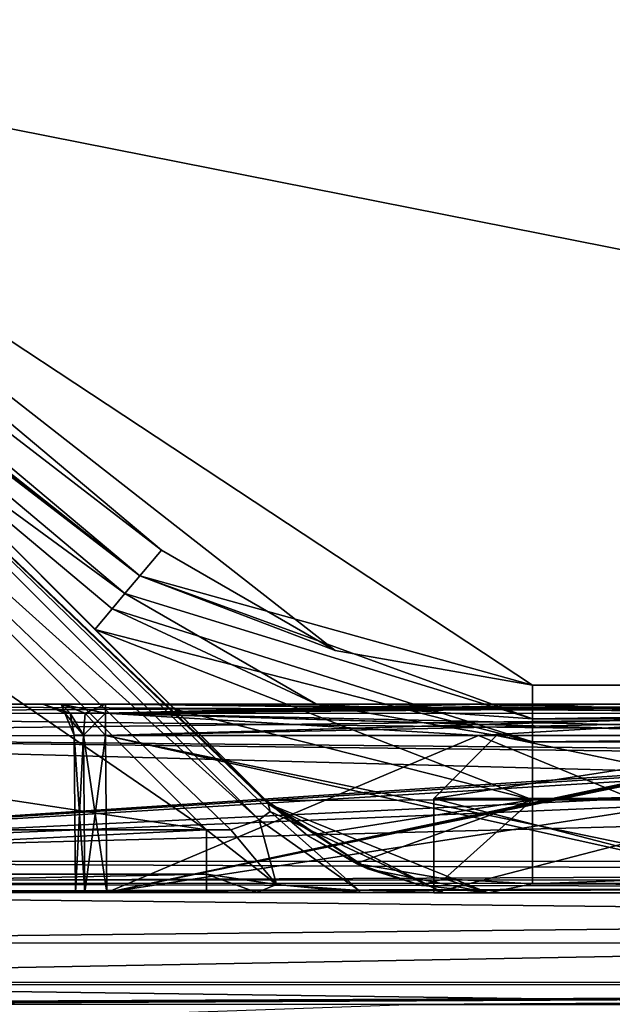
# Model space of a CAD drawing. Header units: metres. Extents: x -205 to 205, y -82 to 82.
# Tile 113 of 256: x -157 to -148, y 41 to 56. Entities that reach past the tile are written whole.
import ezdxf

# ---------------------------------------------------------------- set-up
doc = ezdxf.new("R2010")
doc.units = ezdxf.units.M
doc.layers.add('solid_PRT0003', color=7, linetype='CONTINUOUS')

msp = doc.modelspace()

# ---------------------------------------------------------------- linework, layer by layer
at = {"layer": 'solid_PRT0003'}
for points in [[(-200, -75), (-200, 75), (0, 75)], [(0, -75), (-200, -75), (0, 75)], [(-97.162331, 56.110996, 1.5), (-82.463348, 59.144897, 1.5), (-200, 75, 1.5)], [(-106.87645, 47.959885, 1.5), (-97.162331, 56.110996, 1.5), (-200, 75, 1.5)], [(-109.640572, 46.364033, 1.5), (-106.87645, 47.959885, 1.5), (-200, 75, 1.5)], [(-112.783806, 45.809784, 1.5), (-109.640572, 46.364033, 1.5), (-200, 75, 1.5)], [(-164.837662, 56.110996, 1.5), (-112.783806, 45.809784, 1.5), (-200, 75, 1.5)], [(-165.181244, 55.70153, 1.654846), (-155.12355, 47.959885, 1.5), (-164.837662, 56.110996, 1.5)], [(-164.837662, 56.110996, 1.5), (-149.216187, 45.809784, 1.5), (-112.783806, 45.809784, 1.5)], [(-164.837662, 56.110996, 1.5), (-152.359421, 46.364033, 1.5), (-149.216187, 45.809784, 1.5)], [(-164.837662, 56.110996, 1.5), (-155.12355, 47.959885, 1.5), (-152.359421, 46.364033, 1.5)], [(-155.467133, 47.550419, 1.654846), (-155.12355, 47.959885, 1.5), (-165.181244, 55.70153, 1.654846)], [(-155.467133, 47.550419, 1.654846), (-165.181244, 55.70153, 1.654846), (-163.413849, 53.836601, 1.937908)], [(-155.467133, 47.550419, 1.654846), (-163.413849, 53.836601, 1.937908), (-162.735229, 53.252304, 1.955037)], [(-162.942368, 53.045227, 13.207107), (-153.458374, 43.972809, 12.5), (-162.735229, 53.252304, 12.5)], [(-162.462708, 52.97971, 2.010686), (-155.467133, 47.550419, 1.654846), (-162.735229, 53.252304, 1.955037)], [(-153.458374, 43.972809, 12.5), (-162.462708, 52.97971, 2.010686), (-162.735229, 53.252304, 1.955037)], [(-153.458374, 43.972809, 12.5), (-162.735229, 53.252304, 1.955037), (-162.735229, 53.252304, 12.5)], [(-162.942368, 53.045227, 13.207107), (-163.442429, 52.5453, 13.5), (-153.567978, 43.665218, 13.20919)], [(-162.942368, 53.045227, 13.207107), (-153.423843, 43.92297, 12.646684), (-153.458374, 43.972809, 12.5)], [(-162.942368, 53.045227, 13.207107), (-153.391388, 43.799923, 12.879613), (-153.423843, 43.92297, 12.646684)], [(-162.942368, 53.045227, 13.207107), (-153.567978, 43.665218, 13.20919), (-153.391388, 43.799923, 12.879613)], [(-162.462708, 52.97971, 2.010686), (-162.20842, 52.725349, 2.071429), (-155.467133, 47.550419, 1.654846)], [(-153.458374, 43.972809, 12.5), (-162.20842, 52.725349, 2.071429), (-162.462708, 52.97971, 2.010686)], [(-162.20842, 52.725349, 2.071429), (-155.704315, 47.267757, 2.071429), (-155.467133, 47.550419, 1.654846)], [(-159.602783, 50.118973, 2.58052), (-155.704315, 47.267757, 2.071429), (-162.20842, 52.725349, 2.071429)], [(-153.458374, 43.972809, 12.5), (-159.602783, 50.118973, 2.58052), (-162.20842, 52.725349, 2.071429)], [(-162.428467, 49.010269, 13.5), (-154.408188, 43.508476, 13.5), (-163.442429, 52.5453, 13.5)], [(-154.020248, 43.506989, 13.461928), (-163.442429, 52.5453, 13.5), (-154.408188, 43.508476, 13.5)], [(-154.020248, 43.506989, 13.461928), (-153.567978, 43.665218, 13.20919), (-163.442429, 52.5453, 13.5)], [(-155.908112, 47.024879, 2.574724), (-155.704315, 47.267757, 2.071429), (-159.602783, 50.118973, 2.58052)], [(-155.908112, 47.024879, 2.574724), (-159.602783, 50.118973, 2.58052), (-156.182571, 46.697788, 2.98887)], [(-153.458374, 43.972809, 12.5), (-156.182571, 46.697788, 2.98887), (-159.602783, 50.118973, 2.58052)], [(-162.428467, 49.010269, 13.5), (-164.703217, 45.070007, 13.5), (-154.408188, 43.508476, 13.5)], [(-155.467133, 47.550419, 1.654846), (-152.359421, 46.364033, 1.5), (-155.12355, 47.959885, 1.5)], [(-149.216187, 45.275261, 1.654846), (-155.467133, 47.550419, 1.654846), (-155.704315, 47.267757, 2.071429)], [(-155.467133, 47.550419, 1.654846), (-149.216187, 45.809784, 1.5), (-152.359421, 46.364033, 1.5)], [(-149.216187, 45.275261, 1.654846), (-149.216187, 45.809784, 1.5), (-155.467133, 47.550419, 1.654846)], [(-152.668457, 45.515003, 2.071429), (-155.704315, 47.267757, 2.071429), (-155.908112, 47.024879, 2.574724)], [(-149.216187, 45.275261, 1.654846), (-155.704315, 47.267757, 2.071429), (-152.668457, 45.515003, 2.071429)], [(-149.216187, 44.906277, 2.071429), (-155.908112, 47.024879, 2.574724), (-156.182571, 46.697788, 2.98887)], [(-149.216187, 44.906277, 2.071429), (-152.668457, 45.515003, 2.071429), (-155.908112, 47.024879, 2.574724)], [(-149.216187, 43.983814, 3.112886), (-156.182571, 46.697788, 2.98887), (-154.915268, 45.430119, 3.185354)], [(-153.458374, 43.972809, 12.5), (-154.915268, 45.430119, 3.185354), (-156.182571, 46.697788, 2.98887)], [(-149.216187, 43.983814, 3.112886), (-149.216187, 44.906277, 2.071429), (-156.182571, 46.697788, 2.98887)], [(-149.216187, 45.275261, 1.654846), (-112.783806, 45.809784, 1.5), (-149.216187, 45.809784, 1.5)], [(-112.783806, 45.275261, 1.654846), (-112.783806, 45.809784, 1.5), (-149.216187, 45.275261, 1.654846)], [(-168.489761, 45.36404, 74.853554), (-138.20517, 45.506165, 74.5), (-168.489731, 45.510487, 74.5)], [(-168.489761, 45.36404, 46.146446), (-168.489731, 45.510487, 46.5), (-138.205185, 45.359692, 46.14642)], [(-168.489761, 45.36404, 74.853554), (-138.205185, 45.359669, 74.853607), (-138.20517, 45.506165, 74.5)], [(-157.011566, 45.50885, 48.499981), (-168.489731, 45.510487, 46.5), (-165.967957, 45.510128, 47.5)], [(-168.489731, 45.510487, 73.5), (-168.489731, 45.510487, 74.5), (-138.20517, 45.506165, 74.5)], [(-167.228836, 45.510307, 73.5), (-168.489731, 45.510487, 73.5), (-138.20517, 45.506165, 74.5)], [(-139.058807, 45.506287, 46.97401), (-138.20517, 45.506165, 46.5), (-168.489731, 45.510487, 46.5)], [(-138.205185, 45.359692, 46.14642), (-168.489731, 45.510487, 46.5), (-138.20517, 45.506165, 46.5)], [(-139.881439, 45.506405, 47.5), (-139.058807, 45.506287, 46.97401), (-168.489731, 45.510487, 46.5)], [(-147.946487, 45.507553, 47.5), (-139.881439, 45.506405, 47.5), (-168.489731, 45.510487, 46.5)], [(-156.01152, 45.508705, 47.5), (-147.946487, 45.507553, 47.5), (-168.489731, 45.510487, 46.5)], [(-156.718643, 45.508808, 47.792873), (-156.01152, 45.508705, 47.5), (-168.489731, 45.510487, 46.5)], [(-157.011566, 45.50885, 48.499981), (-156.718643, 45.508808, 47.792873), (-168.489731, 45.510487, 46.5)], [(-165.967941, 45.510128, 73.5), (-167.228836, 45.510307, 73.5), (-138.20517, 45.506165, 74.5)], [(-157.011566, 45.50885, 48.499981), (-165.967957, 45.510128, 47.5), (-165.260818, 45.510025, 47.792873)], [(-165.260818, 45.510025, 73.20713), (-165.967941, 45.510128, 73.5), (-138.20517, 45.506165, 74.5)], [(-165.260818, 45.510025, 47.792873), (-164.967896, 45.509983, 48.499989), (-157.011566, 45.50885, 66.499985)], [(-157.011566, 45.50885, 63.500011), (-165.260818, 45.510025, 47.792873), (-157.011566, 45.50885, 66.499985)], [(-165.260818, 45.510025, 73.20713), (-138.20517, 45.506165, 74.5), (-156.011505, 45.508705, 73.5)], [(-164.967896, 45.509983, 72.500023), (-165.260818, 45.510025, 73.20713), (-156.011505, 45.508705, 73.5)], [(-157.011566, 45.50885, 51.499996), (-157.011566, 45.50885, 48.499981), (-165.260818, 45.510025, 47.792873)], [(-157.011566, 45.50885, 54.500011), (-157.011566, 45.50885, 51.499996), (-165.260818, 45.510025, 47.792873)], [(-157.011566, 45.50885, 57.499981), (-157.011566, 45.50885, 54.500011), (-165.260818, 45.510025, 47.792873)], [(-157.011566, 45.50885, 60.499996), (-157.011566, 45.50885, 57.499981), (-165.260818, 45.510025, 47.792873)], [(-157.011566, 45.50885, 63.500011), (-157.011566, 45.50885, 60.499996), (-165.260818, 45.510025, 47.792873)], [(-164.967896, 45.509983, 48.499989), (-157.011566, 45.50885, 69.5), (-157.011566, 45.50885, 66.499985)], [(-164.967896, 45.509983, 48.499989), (-157.011566, 45.50885, 72.500015), (-157.011566, 45.50885, 69.5)], [(-164.967896, 45.509983, 54.500019), (-156.718643, 45.508808, 73.20713), (-157.011566, 45.50885, 72.500015)], [(-164.967896, 45.509983, 51.500004), (-164.967896, 45.509983, 54.500019), (-157.011566, 45.50885, 72.500015)], [(-164.967896, 45.509983, 48.499989), (-164.967896, 45.509983, 51.500004), (-157.011566, 45.50885, 72.500015)], [(-164.967896, 45.509983, 72.500023), (-156.011505, 45.508705, 73.5), (-156.718643, 45.508808, 73.20713)], [(-164.967896, 45.509983, 69.5), (-164.967896, 45.509983, 72.500023), (-156.718643, 45.508808, 73.20713)], [(-164.967896, 45.509983, 66.499985), (-164.967896, 45.509983, 69.5), (-156.718643, 45.508808, 73.20713)], [(-164.967896, 45.509983, 63.500019), (-164.967896, 45.509983, 66.499985), (-156.718643, 45.508808, 73.20713)], [(-164.967896, 45.509983, 60.500004), (-164.967896, 45.509983, 63.500019), (-156.718643, 45.508808, 73.20713)], [(-164.967896, 45.509983, 57.499989), (-164.967896, 45.509983, 60.500004), (-156.718643, 45.508808, 73.20713)], [(-164.967896, 45.509983, 54.500019), (-164.967896, 45.509983, 57.499989), (-156.718643, 45.508808, 73.20713)], [(-157.011566, 45.50885, 63.500011), (-157.011566, 45.50885, 66.499985), (-156.718643, 45.508808, 65.79287)], [(-156.573746, 45.365002, 66.175438), (-156.718643, 45.508808, 65.79287), (-157.011566, 45.50885, 66.499985)], [(-156.718643, 45.508808, 64.20713), (-157.011566, 45.50885, 63.500011), (-156.718643, 45.508808, 65.79287)], [(-156.661133, 45.365421, 72.5), (-157.011566, 45.50885, 66.499985), (-157.011566, 45.50885, 69.5)], [(-156.661133, 45.365421, 72.5), (-156.661133, 45.365421, 66.5), (-157.011566, 45.50885, 66.499985)], [(-156.573746, 45.365002, 66.175438), (-157.011566, 45.50885, 66.499985), (-156.661133, 45.365421, 66.5)], [(-156.661133, 45.365421, 72.5), (-157.011566, 45.50885, 69.5), (-157.011566, 45.50885, 72.500015)], [(-156.661133, 45.365421, 72.5), (-157.011566, 45.50885, 72.500015), (-156.718643, 45.508808, 73.20713)], [(-156.573746, 45.365002, 48.175434), (-156.718643, 45.508808, 47.792873), (-157.011566, 45.50885, 48.499981)], [(-156.661133, 45.365421, 54.5), (-157.011566, 45.50885, 48.499981), (-157.011566, 45.50885, 51.499996)], [(-156.573746, 45.365002, 48.175434), (-157.011566, 45.50885, 48.499981), (-156.661133, 45.365421, 48.5)], [(-156.661133, 45.365421, 54.5), (-156.661133, 45.365421, 48.5), (-157.011566, 45.50885, 48.499981)], [(-156.661133, 45.365421, 54.5), (-157.011566, 45.50885, 51.499996), (-157.011566, 45.50885, 54.500011)], [(-156.718643, 45.508808, 56.792873), (-156.718643, 45.508808, 55.207127), (-157.011566, 45.50885, 54.500011)], [(-156.661133, 45.365421, 54.5), (-157.011566, 45.50885, 54.500011), (-156.718643, 45.508808, 55.207127)], [(-157.011566, 45.50885, 57.499981), (-156.718643, 45.508808, 56.792873), (-157.011566, 45.50885, 54.500011)], [(-156.573746, 45.365002, 57.175434), (-156.718643, 45.508808, 56.792873), (-157.011566, 45.50885, 57.499981)], [(-156.661133, 45.365421, 63.5), (-157.011566, 45.50885, 57.499981), (-157.011566, 45.50885, 60.499996)], [(-156.661133, 45.365421, 57.5), (-157.011566, 45.50885, 57.499981), (-156.661133, 45.365421, 63.5)], [(-156.573746, 45.365002, 57.175434), (-157.011566, 45.50885, 57.499981), (-156.661133, 45.365421, 57.5)], [(-156.661133, 45.365421, 63.5), (-157.011566, 45.50885, 60.499996), (-157.011566, 45.50885, 63.500011)], [(-156.661133, 45.365421, 63.5), (-157.011566, 45.50885, 63.500011), (-156.718643, 45.508808, 64.20713)], [(-156.718643, 45.508808, 64.20713), (-156.718643, 45.508808, 65.79287), (-156.01152, 45.508705, 65.5)], [(-156.011551, 45.362259, 65.853554), (-156.01152, 45.508705, 65.5), (-156.718643, 45.508808, 65.79287)], [(-156.011505, 45.508705, 64.5), (-156.718643, 45.508808, 64.20713), (-156.01152, 45.508705, 65.5)], [(-156.335571, 45.363846, 65.938828), (-156.011551, 45.362259, 65.853554), (-156.718643, 45.508808, 65.79287)], [(-156.573746, 45.365002, 66.175438), (-156.335571, 45.363846, 65.938828), (-156.718643, 45.508808, 65.79287)], [(-156.335571, 45.363846, 73.061172), (-156.718643, 45.508808, 73.20713), (-156.011505, 45.508705, 73.5)], [(-156.573746, 45.365002, 72.824562), (-156.661133, 45.365421, 72.5), (-156.718643, 45.508808, 73.20713)], [(-156.573746, 45.365002, 72.824562), (-156.718643, 45.508808, 73.20713), (-156.335571, 45.363846, 73.061172)], [(-156.011551, 45.362259, 47.853554), (-156.01152, 45.508705, 47.5), (-156.718643, 45.508808, 47.792873)], [(-156.335571, 45.363846, 47.938828), (-156.011551, 45.362259, 47.853554), (-156.718643, 45.508808, 47.792873)], [(-156.335571, 45.363846, 47.938828), (-156.718643, 45.508808, 47.792873), (-156.573746, 45.365002, 48.175434)], [(-156.01152, 45.508705, 56.5), (-156.011505, 45.508705, 55.5), (-156.718643, 45.508808, 55.207127)], [(-156.335571, 45.363846, 55.061172), (-156.718643, 45.508808, 55.207127), (-156.011505, 45.508705, 55.5)], [(-156.718643, 45.508808, 56.792873), (-156.01152, 45.508705, 56.5), (-156.718643, 45.508808, 55.207127)], [(-156.573746, 45.365002, 54.824562), (-156.661133, 45.365421, 54.5), (-156.718643, 45.508808, 55.207127)], [(-156.573746, 45.365002, 54.824562), (-156.718643, 45.508808, 55.207127), (-156.335571, 45.363846, 55.061172)], [(-156.011551, 45.362259, 56.853554), (-156.01152, 45.508705, 56.5), (-156.718643, 45.508808, 56.792873)], [(-156.335571, 45.363846, 56.938828), (-156.011551, 45.362259, 56.853554), (-156.718643, 45.508808, 56.792873)], [(-156.573746, 45.365002, 57.175434), (-156.335571, 45.363846, 56.938828), (-156.718643, 45.508808, 56.792873)], [(-156.335571, 45.363846, 64.061172), (-156.718643, 45.508808, 64.20713), (-156.011505, 45.508705, 64.5)], [(-156.573746, 45.365002, 63.824562), (-156.718643, 45.508808, 64.20713), (-156.335571, 45.363846, 64.061172)], [(-156.661133, 45.365421, 63.5), (-156.718643, 45.508808, 64.20713), (-156.573746, 45.365002, 63.824562)], [(-156.335571, 45.363846, 73.061172), (-156.011505, 45.508705, 73.5), (-156.011551, 45.362255, 73.146446)], [(-156.335571, 45.363846, 55.061172), (-156.011505, 45.508705, 55.5), (-156.011551, 45.362255, 55.146442)], [(-156.335571, 45.363846, 64.061172), (-156.011505, 45.508705, 64.5), (-156.011551, 45.362255, 64.146446)], [(-156.011551, 45.362259, 65.853554), (-149.997025, 45.507847, 65.5), (-156.01152, 45.508705, 65.5)], [(-139.88147, 45.35997, 73.146461), (-156.011551, 45.362255, 73.146446), (-156.011505, 45.508705, 73.5)], [(-156.011551, 45.362259, 47.853554), (-147.946487, 45.507553, 47.5), (-156.01152, 45.508705, 47.5)], [(-156.011551, 45.362255, 55.146442), (-156.011505, 45.508705, 55.5), (-143.982544, 45.360542, 55.146446)], [(-156.011551, 45.362259, 56.853554), (-150.078293, 45.507858, 56.5), (-156.01152, 45.508705, 56.5)], [(-156.011551, 45.362255, 64.146446), (-156.011505, 45.508705, 64.5), (-144.145081, 45.360565, 64.146446)], [(-156.011551, 45.362259, 56.853554), (-144.14505, 45.507011, 56.5), (-150.078293, 45.507858, 56.5)], [(-156.011551, 45.362259, 65.853554), (-143.982513, 45.506989, 65.5), (-149.997025, 45.507847, 65.5)], [(-156.011551, 45.362259, 47.853554), (-139.881439, 45.506405, 47.5), (-147.946487, 45.507553, 47.5)], [(-144.145081, 45.360565, 56.853554), (-144.14505, 45.507011, 56.5), (-156.011551, 45.362259, 56.853554)], [(-143.982544, 45.360542, 65.853554), (-143.982513, 45.506989, 65.5), (-156.011551, 45.362259, 65.853554)], [(-156.011551, 45.362259, 47.853554), (-139.88147, 45.359947, 47.853565), (-139.881439, 45.506405, 47.5)], [(-156.011505, 45.508705, 64.5), (-156.01152, 45.508705, 65.5), (-149.997025, 45.507847, 65.5)], [(-156.01152, 45.508705, 56.5), (-150.078293, 45.507858, 56.5), (-156.011505, 45.508705, 55.5)], [(-150.078278, 45.507858, 64.5), (-156.011505, 45.508705, 64.5), (-149.997025, 45.507847, 65.5)], [(-138.20517, 45.506165, 74.5), (-147.946472, 45.507553, 73.5), (-156.011505, 45.508705, 73.5)], [(-139.88147, 45.35997, 73.146461), (-156.011505, 45.508705, 73.5), (-147.946472, 45.507553, 73.5)], [(-150.078293, 45.507858, 56.5), (-149.997025, 45.507847, 55.5), (-156.011505, 45.508705, 55.5)], [(-143.982544, 45.360542, 55.146446), (-156.011505, 45.508705, 55.5), (-149.997025, 45.507847, 55.5)], [(-144.145081, 45.360565, 64.146446), (-156.011505, 45.508705, 64.5), (-150.078278, 45.507858, 64.5)], [(-149.216187, 45.275261, 1.654846), (-152.668457, 45.515003, 2.071429), (-149.216187, 44.906277, 2.071429)], [(-150.078293, 45.507858, 56.5), (-144.14505, 45.507011, 56.5), (-149.997025, 45.507847, 55.5)], [(-150.078278, 45.507858, 64.5), (-149.997025, 45.507847, 65.5), (-144.14505, 45.507011, 64.5)], [(-144.145081, 45.360565, 64.146446), (-150.078278, 45.507858, 64.5), (-144.14505, 45.507011, 64.5)], [(-149.997025, 45.507847, 65.5), (-143.982513, 45.506989, 65.5), (-144.14505, 45.507011, 64.5)], [(-143.986725, 45.506989, 56.012169), (-143.982513, 45.506989, 55.5), (-149.997025, 45.507847, 55.5)], [(-143.982544, 45.360542, 55.146446), (-149.997025, 45.507847, 55.5), (-143.982513, 45.506989, 55.5)], [(-144.14505, 45.507011, 56.5), (-143.986725, 45.506989, 56.012169), (-149.997025, 45.507847, 55.5)], [(-168.489761, 45.36404, 46.146446), (-138.205246, 45.006165, 46), (-168.489807, 45.010487, 46)], [(-168.489761, 45.36404, 74.853554), (-168.489807, 45.010487, 75), (-138.205185, 45.359669, 74.853607)], [(-138.205185, 45.359669, 74.853607), (-168.489807, 45.010487, 75), (-138.205246, 45.006165, 75)], [(-168.489761, 45.36404, 46.146446), (-138.205185, 45.359692, 46.14642), (-138.205246, 45.006165, 46)], [(-156.365265, 45.011841, 48.146515), (-156.661133, 45.365421, 48.5), (-156.511658, 45.013142, 48.5)], [(-156.511658, 45.013142, 54.5), (-156.511658, 45.013142, 48.5), (-156.661133, 45.365421, 48.5)], [(-156.365265, 45.011841, 48.146515), (-156.573746, 45.365002, 48.175434), (-156.661133, 45.365421, 48.5)], [(-156.661133, 45.365421, 54.5), (-156.511658, 45.013142, 54.5), (-156.661133, 45.365421, 48.5)], [(-156.573746, 45.365002, 54.824562), (-156.511658, 45.013142, 54.5), (-156.661133, 45.365421, 54.5)], [(-156.661133, 45.365421, 66.5), (-156.511658, 45.013142, 72.5), (-156.511658, 45.013142, 66.5)], [(-156.365265, 45.011841, 66.146515), (-156.661133, 45.365421, 66.5), (-156.511658, 45.013142, 66.5)], [(-156.661133, 45.365421, 72.5), (-156.511658, 45.013142, 72.5), (-156.661133, 45.365421, 66.5)], [(-156.573746, 45.365002, 72.824562), (-156.511658, 45.013142, 72.5), (-156.661133, 45.365421, 72.5)], [(-156.661133, 45.365421, 57.5), (-156.511658, 45.013142, 63.5), (-156.511658, 45.013142, 57.5)], [(-156.365265, 45.011841, 57.146515), (-156.661133, 45.365421, 57.5), (-156.511658, 45.013142, 57.5)], [(-156.661133, 45.365421, 63.5), (-156.573746, 45.365002, 63.824562), (-156.511658, 45.013142, 63.5)], [(-156.661133, 45.365421, 57.5), (-156.661133, 45.365421, 63.5), (-156.511658, 45.013142, 63.5)], [(-156.365265, 45.011841, 66.146515), (-156.573746, 45.365002, 66.175438), (-156.661133, 45.365421, 66.5)], [(-156.365265, 45.011841, 57.146515), (-156.573746, 45.365002, 57.175434), (-156.661133, 45.365421, 57.5)], [(-156.365265, 45.011841, 48.146515), (-156.335571, 45.363846, 47.938828), (-156.573746, 45.365002, 48.175434)], [(-156.365265, 45.011841, 54.853485), (-156.511658, 45.013142, 54.5), (-156.573746, 45.365002, 54.824562)], [(-156.365265, 45.011841, 72.853485), (-156.511658, 45.013142, 72.5), (-156.573746, 45.365002, 72.824562)], [(-156.365265, 45.011841, 63.853485), (-156.511658, 45.013142, 63.5), (-156.573746, 45.365002, 63.824562)], [(-156.365265, 45.011841, 66.146515), (-156.335571, 45.363846, 65.938828), (-156.573746, 45.365002, 66.175438)], [(-156.365265, 45.011841, 63.853485), (-156.573746, 45.365002, 63.824562), (-156.335571, 45.363846, 64.061172)], [(-156.365265, 45.011841, 57.146515), (-156.335571, 45.363846, 56.938828), (-156.573746, 45.365002, 57.175434)], [(-156.365265, 45.011841, 54.853485), (-156.573746, 45.365002, 54.824562), (-156.335571, 45.363846, 55.061172)], [(-156.365265, 45.011841, 72.853485), (-156.573746, 45.365002, 72.824562), (-156.335571, 45.363846, 73.061172)], [(-156.365265, 45.011841, 48.146515), (-156.011597, 45.008705, 48), (-156.335571, 45.363846, 47.938828)], [(-156.365265, 45.011841, 57.146515), (-156.011597, 45.008705, 57), (-156.335571, 45.363846, 56.938828)], [(-156.365265, 45.011841, 66.146515), (-156.011597, 45.008705, 66), (-156.335571, 45.363846, 65.938828)], [(-156.365265, 45.011841, 63.853485), (-156.335571, 45.363846, 64.061172), (-156.011551, 45.362255, 64.146446)], [(-156.365265, 45.011841, 54.853485), (-156.335571, 45.363846, 55.061172), (-156.011551, 45.362255, 55.146442)], [(-156.365265, 45.011841, 72.853485), (-156.335571, 45.363846, 73.061172), (-156.011551, 45.362255, 73.146446)], [(-156.365265, 45.011841, 72.853485), (-156.011551, 45.362255, 73.146446), (-156.011597, 45.008705, 73)], [(-156.365265, 45.011841, 54.853485), (-156.011551, 45.362255, 55.146442), (-156.011597, 45.008705, 55)], [(-156.365265, 45.011841, 63.853485), (-156.011551, 45.362255, 64.146446), (-156.011597, 45.008705, 64)], [(-156.335571, 45.363846, 47.938828), (-156.011597, 45.008705, 48), (-156.011551, 45.362259, 47.853554)], [(-156.335571, 45.363846, 56.938828), (-156.011597, 45.008705, 57), (-156.011551, 45.362259, 56.853554)], [(-156.335571, 45.363846, 65.938828), (-156.011597, 45.008705, 66), (-156.011551, 45.362259, 65.853554)], [(-156.011551, 45.362259, 47.853554), (-156.011597, 45.008705, 48), (-139.88147, 45.359947, 47.853565)], [(-144.145081, 45.360565, 56.853554), (-156.011551, 45.362259, 56.853554), (-156.011597, 45.008705, 57)], [(-143.982544, 45.360542, 65.853554), (-156.011551, 45.362259, 65.853554), (-156.011597, 45.008705, 66)], [(-156.011551, 45.362255, 73.146446), (-139.881516, 45.006405, 73), (-156.011597, 45.008705, 73)], [(-156.011551, 45.362255, 55.146442), (-143.98259, 45.006989, 55), (-156.011597, 45.008705, 55)], [(-156.011551, 45.362255, 64.146446), (-150.078369, 45.007858, 64), (-156.011597, 45.008705, 64)], [(-144.145081, 45.360565, 56.853554), (-156.011597, 45.008705, 57), (-150.078369, 45.007858, 57)], [(-143.982544, 45.360542, 65.853554), (-156.011597, 45.008705, 66), (-143.98259, 45.006989, 66)], [(-139.88147, 45.359947, 47.853565), (-156.011597, 45.008705, 48), (-139.881516, 45.006405, 48)], [(-139.88147, 45.35997, 73.146461), (-139.881516, 45.006405, 73), (-156.011551, 45.362255, 73.146446)], [(-156.011551, 45.362255, 55.146442), (-143.982544, 45.360542, 55.146446), (-143.98259, 45.006989, 55)], [(-156.011551, 45.362255, 64.146446), (-144.145126, 45.007011, 64), (-150.078369, 45.007858, 64)], [(-156.011551, 45.362255, 64.146446), (-144.145081, 45.360565, 64.146446), (-144.145126, 45.007011, 64)], [(-149.216187, 43.983814, 3.112886), (-154.915268, 45.430119, 3.185354), (-153.458374, 43.972809, 3.441544)], [(-153.458374, 43.972809, 12.5), (-153.458374, 43.972809, 3.441544), (-154.915268, 45.430119, 3.185354)], [(-144.145081, 45.360565, 56.853554), (-150.078369, 45.007858, 57), (-144.145126, 45.007011, 57)], [(-112.783806, 45.275261, 1.654846), (-149.216187, 45.275261, 1.654846), (-149.216187, 44.906277, 2.071429)], [(-112.783806, 44.906277, 2.071429), (-112.783806, 45.275261, 1.654846), (-149.216187, 44.906277, 2.071429)], [(-168.490097, 43.010487, 46), (-168.489807, 45.010487, 46), (-138.205246, 45.006165, 46)], [(-168.490097, 43.010487, 75), (-93.490089, 42.999786, 75), (-168.489807, 45.010487, 75)], [(-168.490097, 43.010487, 46), (-138.205246, 45.006165, 46), (-137.600204, 44.991684, 46)], [(-93.489807, 44.999783, 46), (-168.490097, 43.010487, 46), (-130.989868, 44.563313, 46)], [(-93.490089, 42.999786, 46), (-168.490097, 43.010487, 46), (-93.489807, 44.999783, 46)], [(-168.490097, 43.010487, 46), (-137.600204, 44.991684, 46), (-136.926956, 44.946278, 46)], [(-164.703217, 45.070007, 13.5), (-168.490021, 43.510487, 13.5), (-154.408188, 43.508476, 13.5)], [(-130.989868, 44.563313, 75), (-133.666229, 44.673714, 75), (-168.489807, 45.010487, 75)], [(-133.666229, 44.673714, 75), (-138.205246, 45.006165, 75), (-168.489807, 45.010487, 75)], [(-168.489807, 45.010487, 75), (-93.490089, 42.999786, 75), (-130.989868, 44.563313, 75)], [(-156.511658, 45.013142, 72.5), (-156.490158, 42.508774, 72.5), (-156.490158, 42.508774, 66.5)], [(-156.365265, 45.011841, 72.853485), (-156.490158, 42.508774, 72.5), (-156.511658, 45.013142, 72.5)], [(-156.511658, 45.013142, 66.5), (-156.490158, 42.508774, 66.5), (-156.343719, 42.508755, 66.146446)], [(-156.511658, 45.013142, 72.5), (-156.490158, 42.508774, 66.5), (-156.511658, 45.013142, 66.5)], [(-156.365265, 45.011841, 66.146515), (-156.511658, 45.013142, 66.5), (-156.343719, 42.508755, 66.146446)], [(-156.511658, 45.013142, 63.5), (-156.490158, 42.508774, 63.5), (-156.490158, 42.508774, 57.5)], [(-156.365265, 45.011841, 63.853485), (-156.490158, 42.508774, 63.5), (-156.511658, 45.013142, 63.5)], [(-156.511658, 45.013142, 57.5), (-156.490158, 42.508774, 57.5), (-156.343719, 42.508755, 57.14645)], [(-156.511658, 45.013142, 63.5), (-156.490158, 42.508774, 57.5), (-156.511658, 45.013142, 57.5)], [(-156.365265, 45.011841, 57.146515), (-156.511658, 45.013142, 57.5), (-156.343719, 42.508755, 57.14645)], [(-156.511658, 45.013142, 54.5), (-156.490158, 42.508774, 54.5), (-156.490158, 42.508774, 48.5)], [(-156.365265, 45.011841, 54.853485), (-156.490158, 42.508774, 54.5), (-156.511658, 45.013142, 54.5)], [(-156.511658, 45.013142, 48.5), (-156.490158, 42.508774, 48.5), (-156.343719, 42.508755, 48.14645)], [(-156.511658, 45.013142, 54.5), (-156.490158, 42.508774, 48.5), (-156.511658, 45.013142, 48.5)], [(-156.365265, 45.011841, 48.146515), (-156.511658, 45.013142, 48.5), (-156.343719, 42.508755, 48.14645)], [(-156.365265, 45.011841, 72.853485), (-156.343719, 42.508755, 72.853554), (-156.490158, 42.508774, 72.5)], [(-156.365265, 45.011841, 63.853485), (-156.343719, 42.508755, 63.85355), (-156.490158, 42.508774, 63.5)], [(-156.365265, 45.011841, 54.853485), (-156.343719, 42.508755, 54.85355), (-156.490158, 42.508774, 54.5)], [(-156.365265, 45.011841, 72.853485), (-156.011597, 45.008705, 73), (-156.343719, 42.508755, 72.853554)], [(-156.365265, 45.011841, 66.146515), (-156.343719, 42.508755, 66.146446), (-155.990143, 42.508701, 66)], [(-156.365265, 45.011841, 66.146515), (-155.990143, 42.508701, 66), (-156.011597, 45.008705, 66)], [(-156.365265, 45.011841, 63.853485), (-156.011597, 45.008705, 64), (-156.343719, 42.508755, 63.85355)], [(-156.365265, 45.011841, 57.146515), (-156.343719, 42.508755, 57.14645), (-155.990143, 42.508701, 57)], [(-156.365265, 45.011841, 57.146515), (-155.990143, 42.508701, 57), (-156.011597, 45.008705, 57)], [(-156.365265, 45.011841, 54.853485), (-156.011597, 45.008705, 55), (-156.343719, 42.508755, 54.85355)], [(-156.365265, 45.011841, 48.146515), (-156.343719, 42.508755, 48.14645), (-155.990143, 42.508701, 48)], [(-156.365265, 45.011841, 48.146515), (-155.990143, 42.508701, 48), (-156.011597, 45.008705, 48)], [(-156.011597, 45.008705, 73), (-155.990143, 42.508701, 73), (-156.343719, 42.508755, 72.853554)], [(-156.011597, 45.008705, 64), (-155.990143, 42.508701, 64), (-156.343719, 42.508755, 63.85355)], [(-156.011597, 45.008705, 55), (-155.990143, 42.508701, 55), (-156.343719, 42.508755, 54.85355)], [(-156.011597, 45.008705, 66), (-155.990143, 42.508701, 66), (-143.982956, 42.506989, 66)], [(-143.98259, 45.006989, 66), (-156.011597, 45.008705, 66), (-143.982956, 42.506989, 66)], [(-139.881516, 45.006405, 73), (-155.990143, 42.508701, 73), (-156.011597, 45.008705, 73)], [(-156.011597, 45.008705, 64), (-150.078369, 45.007858, 64), (-155.990143, 42.508701, 64)], [(-150.078369, 45.007858, 57), (-156.011597, 45.008705, 57), (-155.990143, 42.508701, 57)], [(-156.011597, 45.008705, 55), (-143.98259, 45.006989, 55), (-155.990143, 42.508701, 55)], [(-156.011597, 45.008705, 48), (-155.990143, 42.508701, 48), (-144.728424, 42.507095, 48)], [(-139.881516, 45.006405, 48), (-156.011597, 45.008705, 48), (-144.728424, 42.507095, 48)], [(-150.078369, 45.007858, 64), (-144.145126, 45.007011, 64), (-155.990143, 42.508701, 64)], [(-150.078369, 45.007858, 57), (-155.990143, 42.508701, 57), (-143.982956, 42.506989, 57)], [(-144.145126, 45.007011, 64), (-144.062897, 45.000767, 64), (-155.990143, 42.508701, 64)], [(-143.98259, 45.006989, 55), (-143.982956, 42.506989, 55), (-155.990143, 42.508701, 55)], [(-139.881516, 45.006405, 73), (-144.727997, 42.507095, 73), (-155.990143, 42.508701, 73)], [(-144.062897, 45.000767, 64), (-143.98259, 44.98222, 64), (-155.990143, 42.508701, 64)], [(-143.98259, 44.98222, 64), (-143.982956, 42.506989, 64), (-155.990143, 42.508701, 64)], [(-150.789948, 44.007961, 24.5), (-149.789795, 45.007816, 24.5), (-144.283371, 45.00703, 11.206351)], [(-150.789948, 44.007961, 24.5), (-144.990662, 44.007133, 38.500713), (-149.789795, 45.007816, 24.5)], [(-144.990662, 44.007133, 10.499286), (-150.789948, 44.007961, 24.5), (-144.283371, 45.00703, 11.206351)], [(-144.145126, 45.007011, 57), (-150.078369, 45.007858, 57), (-143.982956, 42.506989, 57)], [(-144.283371, 45.00703, 11.206351), (-149.789795, 45.007816, 24.5), (-144.283371, 45.00703, 37.793648)], [(-144.990662, 44.007133, 38.500713), (-144.283371, 45.00703, 37.793648), (-149.789795, 45.007816, 24.5)], [(-168.490097, 43.010487, 46), (-136.926956, 44.946278, 46), (-133.666336, 44.673721, 46)], [(-112.783806, 44.906277, 2.071429), (-149.216187, 44.906277, 2.071429), (-149.216187, 43.983814, 3.112886)], [(-112.783806, 43.983814, 3.112886), (-112.783806, 44.906277, 2.071429), (-149.216187, 43.983814, 3.112886)], [(-168.490097, 43.010487, 46), (-133.666336, 44.673721, 46), (-130.989868, 44.563313, 46)], [(-149.216187, 43.983814, 3.112886), (-153.458374, 43.972809, 3.441544), (-152.799438, 43.418545, 3.489454)], [(-151.836472, 42.888741, 12.5), (-152.799438, 43.418545, 3.489454), (-153.458374, 43.972809, 3.441544)], [(-151.836472, 42.888741, 12.5), (-153.458374, 43.972809, 3.441544), (-153.458374, 43.972809, 12.5)], [(-151.836472, 42.888741, 12.5), (-153.458374, 43.972809, 12.5), (-153.423843, 43.92297, 12.646684)], [(-150.641159, 42.51054, 13.83226), (-153.423843, 43.92297, 12.646684), (-153.391388, 43.799923, 12.879613)], [(-149.92305, 42.507835, 12.5), (-151.836472, 42.888741, 12.5), (-153.423843, 43.92297, 12.646684)], [(-150.641159, 42.51054, 13.83226), (-149.92305, 42.507835, 12.5), (-153.423843, 43.92297, 12.646684)], [(-149.216187, 43.983814, 3.112886), (-152.799438, 43.418545, 3.489454), (-152.023422, 42.970722, 3.5)], [(-150.616898, 42.72718, 3.5), (-149.216187, 43.983814, 3.112886), (-152.023422, 42.970722, 3.5)], [(-150.789948, 44.007961, 24.5), (-150.790161, 42.507961, 24.5), (-144.990875, 42.507133, 38.500713)], [(-144.990662, 44.007133, 10.499286), (-150.790161, 42.507961, 24.5), (-150.789948, 44.007961, 24.5)], [(-144.990662, 44.007133, 10.499286), (-144.990875, 42.507133, 10.499289), (-150.790161, 42.507961, 24.5)], [(-150.789948, 44.007961, 24.5), (-144.990875, 42.507133, 38.500713), (-144.990662, 44.007133, 38.500713)], [(-150.616898, 42.72718, 3.5), (-149.216187, 42.647507, 3.5), (-149.216187, 43.983814, 3.112886)], [(-112.783806, 43.983814, 3.112886), (-149.216187, 43.983814, 3.112886), (-149.216187, 42.647507, 3.5)], [(-112.783806, 43.983814, 3.112886), (-149.216187, 42.647507, 3.5), (-112.783806, 42.647507, 3.5)], [(-151.974182, 42.541279, 14.375245), (-153.391388, 43.799923, 12.879613), (-153.567978, 43.665218, 13.20919)], [(-151.974182, 42.541279, 14.375245), (-150.641159, 42.51054, 13.83226), (-153.391388, 43.799923, 12.879613)], [(-153.292206, 42.637653, 14.224727), (-153.567978, 43.665218, 13.20919), (-154.020248, 43.506989, 13.461928)], [(-153.292206, 42.637653, 14.224727), (-151.974182, 42.541279, 14.375245), (-153.567978, 43.665218, 13.20919)], [(-168.490128, 42.803379, 13.792893), (-154.408188, 43.508476, 13.5), (-168.490021, 43.510487, 13.5)], [(-154.408295, 42.801369, 13.792892), (-154.408188, 43.508476, 13.5), (-168.490128, 42.803379, 13.792893)], [(-153.292206, 42.637653, 14.224727), (-154.408188, 43.508476, 13.5), (-154.408295, 42.801369, 13.792892)], [(-153.292206, 42.637653, 14.224727), (-154.020248, 43.506989, 13.461928), (-154.408188, 43.508476, 13.5)], [(-151.836472, 42.888741, 12.5), (-152.023422, 42.970722, 3.5), (-152.799438, 43.418545, 3.489454)], [(-93.490143, 42.646233, 45.853554), (-168.490143, 42.656933, 45.853554), (-168.490097, 43.010487, 46)], [(-168.490143, 42.656933, 75.146446), (-93.490089, 42.999786, 75), (-168.490097, 43.010487, 75)], [(-168.490143, 42.656933, 75.146446), (-93.490143, 42.646233, 75.146446), (-93.490089, 42.999786, 75)], [(-93.490143, 42.646233, 45.853554), (-168.490097, 43.010487, 46), (-93.490089, 42.999786, 46)], [(-150.998428, 42.625011, 3.5), (-150.616898, 42.72718, 3.5), (-152.023422, 42.970722, 3.5)], [(-150.998428, 42.625011, 3.5), (-152.023422, 42.970722, 3.5), (-151.836472, 42.888741, 12.5)], [(-154.408295, 42.801369, 13.792892), (-168.490128, 42.803379, 13.792893), (-168.490158, 42.510487, 14.5)], [(-154.408295, 42.801369, 13.792892), (-168.490158, 42.510487, 14.5), (-154.408325, 42.508476, 14.5)], [(-153.604828, 42.508362, 14.705911), (-154.408295, 42.801369, 13.792892), (-154.408325, 42.508476, 14.5)], [(-153.604828, 42.508362, 14.705911), (-153.292206, 42.637653, 14.224727), (-154.408295, 42.801369, 13.792892)], [(-150.998428, 42.625011, 3.5), (-151.836472, 42.888741, 12.5), (-149.92305, 42.507835, 12.5)], [(-93.490135, 42.699783, 108.5), (-168.490128, 42.710487, 108.5), (-168.490158, 42.510487, 108.5)], [(-93.490135, 42.699783, 78.5), (-168.490158, 42.510487, 78.5), (-168.490128, 42.710487, 78.5)], [(-93.490135, 42.699783, 108.5), (-168.490158, 42.510487, 108.5), (-93.490166, 42.499786, 108.5)], [(-93.490135, 42.699783, 78.5), (-93.490166, 42.499786, 78.5), (-168.490158, 42.510487, 78.5)], [(-168.490143, 42.656933, 75.146446), (-168.490158, 42.510487, 75.5), (-93.490143, 42.646233, 75.146446)], [(-168.490143, 42.656933, 45.853554), (-93.490166, 42.499786, 45.5), (-168.490158, 42.510487, 45.5)], [(-93.490143, 42.646233, 75.146446), (-168.490158, 42.510487, 75.5), (-93.490166, 42.499786, 75.5)], [(-93.490143, 42.646233, 45.853554), (-93.490166, 42.499786, 45.5), (-168.490143, 42.656933, 45.853554)], [(-168.490128, 42.710487, 78.5), (-168.490128, 42.710487, 108.5), (-93.490135, 42.699783, 108.5)], [(-93.490135, 42.699783, 78.5), (-168.490128, 42.710487, 78.5), (-93.490135, 42.699783, 108.5)], [(-153.604828, 42.508362, 14.705911), (-151.964005, 42.508129, 14.773722), (-153.292206, 42.637653, 14.224727)], [(-151.964005, 42.508129, 14.773722), (-151.974182, 42.541279, 14.375245), (-153.292206, 42.637653, 14.224727)], [(-149.92305, 42.507835, 3.5), (-150.616898, 42.72718, 3.5), (-150.998428, 42.625011, 3.5)], [(-149.92305, 42.507835, 3.5), (-150.998428, 42.625011, 3.5), (-149.92305, 42.507835, 12.5)], [(-149.92305, 42.507835, 3.5), (-149.216187, 42.647507, 3.5), (-150.616898, 42.72718, 3.5)], [(-112.057274, 42.502434, 3.5), (-149.216187, 42.647507, 3.5), (-149.92305, 42.507835, 3.5)], [(-112.057274, 42.502434, 3.5), (-112.783806, 42.647507, 3.5), (-149.216187, 42.647507, 3.5)], [(-93.490166, 42.499786, 108.5), (-168.490158, 42.510487, 108.5), (-172.025909, 41.046532, 108.5)], [(-93.490166, 42.499786, 108.5), (-172.025909, 41.046532, 108.5), (-89.954834, 41.034821, 108.5)], [(-168.49028, 41.710487, 76.5), (-168.490158, 42.510487, 77), (-93.490166, 42.499786, 77)], [(-168.49028, 41.710487, 78.5), (-93.49028, 41.699783, 78.5), (-168.490158, 42.510487, 78)], [(-168.49028, 41.710487, 76.5), (-93.49028, 41.699783, 76.5), (-168.490158, 42.510487, 76)], [(-168.49028, 41.710487, 106.5), (-168.490158, 42.510487, 107), (-93.490166, 42.499786, 107)], [(-168.490158, 42.510487, 106), (-168.49028, 41.710487, 106.5), (-93.49028, 41.699783, 106.5)], [(-168.49028, 41.710487, 104.5), (-168.490158, 42.510487, 105), (-93.490166, 42.499786, 105)], [(-168.49028, 41.710487, 102.5), (-168.490158, 42.510487, 103), (-93.490166, 42.499786, 103)], [(-168.49028, 41.710487, 104.5), (-93.49028, 41.699783, 104.5), (-168.490158, 42.510487, 104)], [(-168.49028, 41.710487, 100.5), (-168.490158, 42.510487, 101), (-93.490166, 42.499786, 101)], [(-168.49028, 41.710487, 102.5), (-93.49028, 41.699783, 102.5), (-168.490158, 42.510487, 102)], [(-168.49028, 41.710487, 98.5), (-168.490158, 42.510487, 99), (-93.490166, 42.499786, 99)], [(-168.49028, 41.710487, 100.5), (-93.49028, 41.699783, 100.5), (-168.490158, 42.510487, 100)], [(-168.49028, 41.710487, 96.5), (-168.490158, 42.510487, 97), (-93.490166, 42.499786, 97)], [(-168.49028, 41.710487, 98.5), (-93.49028, 41.699783, 98.5), (-168.490158, 42.510487, 98)], [(-168.49028, 41.710487, 94.5), (-168.490158, 42.510487, 95), (-93.490166, 42.499786, 95)], [(-168.49028, 41.710487, 96.5), (-93.49028, 41.699783, 96.5), (-168.490158, 42.510487, 96)], [(-168.49028, 41.710487, 92.5), (-168.490158, 42.510487, 93), (-93.490166, 42.499786, 93)], [(-168.49028, 41.710487, 94.5), (-93.49028, 41.699783, 94.5), (-168.490158, 42.510487, 94)], [(-168.49028, 41.710487, 90.5), (-168.490158, 42.510487, 91), (-93.490166, 42.499786, 91)], [(-168.49028, 41.710487, 92.5), (-93.49028, 41.699783, 92.5), (-168.490158, 42.510487, 92)], [(-168.49028, 41.710487, 88.5), (-168.490158, 42.510487, 89), (-93.490166, 42.499786, 89)], [(-168.49028, 41.710487, 90.5), (-93.49028, 41.699783, 90.5), (-168.490158, 42.510487, 90)], [(-168.49028, 41.710487, 86.5), (-168.490158, 42.510487, 87), (-93.490166, 42.499786, 87)], [(-168.49028, 41.710487, 88.5), (-93.49028, 41.699783, 88.5), (-168.490158, 42.510487, 88)], [(-168.49028, 41.710487, 84.5), (-168.490158, 42.510487, 85), (-93.490166, 42.499786, 85)], [(-168.49028, 41.710487, 86.5), (-93.49028, 41.699783, 86.5), (-168.490158, 42.510487, 86)], [(-168.49028, 41.710487, 82.5), (-168.490158, 42.510487, 83), (-93.490166, 42.499786, 83)], [(-168.49028, 41.710487, 84.5), (-93.49028, 41.699783, 84.5), (-168.490158, 42.510487, 84)], [(-168.49028, 41.710487, 80.5), (-168.490158, 42.510487, 81), (-93.490166, 42.499786, 81)], [(-168.49028, 41.710487, 82.5), (-93.49028, 41.699783, 82.5), (-168.490158, 42.510487, 82)], [(-168.49028, 41.710487, 78.5), (-168.490158, 42.510487, 79), (-93.490166, 42.499786, 79)], [(-168.49028, 41.710487, 80.5), (-93.49028, 41.699783, 80.5), (-168.490158, 42.510487, 80)], [(-168.49028, 41.710487, 76.5), (-93.490166, 42.499786, 77), (-93.49028, 41.699783, 76.5)], [(-93.49028, 41.699783, 106.5), (-168.49028, 41.710487, 106.5), (-93.490166, 42.499786, 107)], [(-168.49028, 41.710487, 104.5), (-93.490166, 42.499786, 105), (-93.49028, 41.699783, 104.5)], [(-168.49028, 41.710487, 102.5), (-93.490166, 42.499786, 103), (-93.49028, 41.699783, 102.5)], [(-168.49028, 41.710487, 100.5), (-93.490166, 42.499786, 101), (-93.49028, 41.699783, 100.5)], [(-168.49028, 41.710487, 98.5), (-93.490166, 42.499786, 99), (-93.49028, 41.699783, 98.5)], [(-168.49028, 41.710487, 96.5), (-93.490166, 42.499786, 97), (-93.49028, 41.699783, 96.5)], [(-168.49028, 41.710487, 94.5), (-93.490166, 42.499786, 95), (-93.49028, 41.699783, 94.5)], [(-168.49028, 41.710487, 92.5), (-93.490166, 42.499786, 93), (-93.49028, 41.699783, 92.5)], [(-168.49028, 41.710487, 90.5), (-93.490166, 42.499786, 91), (-93.49028, 41.699783, 90.5)], [(-168.49028, 41.710487, 88.5), (-93.490166, 42.499786, 89), (-93.49028, 41.699783, 88.5)], [(-168.49028, 41.710487, 86.5), (-93.490166, 42.499786, 87), (-93.49028, 41.699783, 86.5)], [(-168.49028, 41.710487, 84.5), (-93.490166, 42.499786, 85), (-93.49028, 41.699783, 84.5)], [(-168.49028, 41.710487, 82.5), (-93.490166, 42.499786, 83), (-93.49028, 41.699783, 82.5)], [(-168.49028, 41.710487, 80.5), (-93.490166, 42.499786, 81), (-93.49028, 41.699783, 80.5)], [(-168.49028, 41.710487, 78.5), (-93.490166, 42.499786, 79), (-93.49028, 41.699783, 78.5)], [(-150.790161, 42.507961, 24.5), (-154.408325, 42.508476, 14.5), (-168.490158, 42.510487, 14.5)], [(-144.990875, 42.507133, 38.500713), (-168.490158, 42.510487, 14.5), (-168.490158, 42.510487, 45.5)], [(-144.990875, 42.507133, 38.500713), (-150.790161, 42.507961, 24.5), (-168.490158, 42.510487, 14.5)], [(-93.490166, 42.499786, 78), (-93.490166, 42.499786, 77), (-168.490158, 42.510487, 77)], [(-168.490158, 42.510487, 78), (-93.490166, 42.499786, 78), (-168.490158, 42.510487, 77)], [(-93.49028, 41.699783, 78.5), (-93.490166, 42.499786, 78), (-168.490158, 42.510487, 78)], [(-168.490158, 42.510487, 75.5), (-93.490166, 42.499786, 76), (-93.490166, 42.499786, 75.5)], [(-168.490158, 42.510487, 75.5), (-168.490158, 42.510487, 76), (-93.490166, 42.499786, 76)], [(-93.49028, 41.699783, 76.5), (-93.490166, 42.499786, 76), (-168.490158, 42.510487, 76)], [(-130.990158, 42.505135, 44.299999), (-168.490158, 42.510487, 45.5), (-93.490166, 42.499786, 45.5)], [(-130.990158, 42.505135, 44.299999), (-144.990875, 42.507133, 38.500713), (-168.490158, 42.510487, 45.5)], [(-93.490166, 42.499786, 106), (-93.490166, 42.499786, 107), (-168.490158, 42.510487, 107)], [(-93.490166, 42.499786, 106), (-168.490158, 42.510487, 107), (-168.490158, 42.510487, 106)], [(-93.490166, 42.499786, 106), (-168.490158, 42.510487, 106), (-93.49028, 41.699783, 106.5)], [(-93.490166, 42.499786, 104), (-168.490158, 42.510487, 105), (-168.490158, 42.510487, 104)], [(-93.490166, 42.499786, 104), (-93.490166, 42.499786, 105), (-168.490158, 42.510487, 105)], [(-93.490166, 42.499786, 102), (-168.490158, 42.510487, 103), (-168.490158, 42.510487, 102)], [(-93.490166, 42.499786, 102), (-93.490166, 42.499786, 103), (-168.490158, 42.510487, 103)], [(-93.49028, 41.699783, 104.5), (-93.490166, 42.499786, 104), (-168.490158, 42.510487, 104)], [(-93.490166, 42.499786, 100), (-168.490158, 42.510487, 101), (-168.490158, 42.510487, 100)], [(-93.490166, 42.499786, 100), (-93.490166, 42.499786, 101), (-168.490158, 42.510487, 101)], [(-93.49028, 41.699783, 102.5), (-93.490166, 42.499786, 102), (-168.490158, 42.510487, 102)], [(-93.490166, 42.499786, 98), (-168.490158, 42.510487, 99), (-168.490158, 42.510487, 98)], [(-93.490166, 42.499786, 98), (-93.490166, 42.499786, 99), (-168.490158, 42.510487, 99)], [(-93.49028, 41.699783, 100.5), (-93.490166, 42.499786, 100), (-168.490158, 42.510487, 100)], [(-93.490166, 42.499786, 96), (-168.490158, 42.510487, 97), (-168.490158, 42.510487, 96)], [(-93.490166, 42.499786, 96), (-93.490166, 42.499786, 97), (-168.490158, 42.510487, 97)], [(-93.49028, 41.699783, 98.5), (-93.490166, 42.499786, 98), (-168.490158, 42.510487, 98)], [(-93.490166, 42.499786, 94), (-168.490158, 42.510487, 95), (-168.490158, 42.510487, 94)], [(-93.490166, 42.499786, 94), (-93.490166, 42.499786, 95), (-168.490158, 42.510487, 95)], [(-93.49028, 41.699783, 96.5), (-93.490166, 42.499786, 96), (-168.490158, 42.510487, 96)], [(-93.490166, 42.499786, 92), (-168.490158, 42.510487, 93), (-168.490158, 42.510487, 92)], [(-93.490166, 42.499786, 92), (-93.490166, 42.499786, 93), (-168.490158, 42.510487, 93)], [(-93.49028, 41.699783, 94.5), (-93.490166, 42.499786, 94), (-168.490158, 42.510487, 94)], [(-93.490166, 42.499786, 90), (-168.490158, 42.510487, 91), (-168.490158, 42.510487, 90)], [(-93.490166, 42.499786, 90), (-93.490166, 42.499786, 91), (-168.490158, 42.510487, 91)], [(-93.49028, 41.699783, 92.5), (-93.490166, 42.499786, 92), (-168.490158, 42.510487, 92)], [(-93.490166, 42.499786, 88), (-168.490158, 42.510487, 89), (-168.490158, 42.510487, 88)], [(-93.490166, 42.499786, 88), (-93.490166, 42.499786, 89), (-168.490158, 42.510487, 89)], [(-93.49028, 41.699783, 90.5), (-93.490166, 42.499786, 90), (-168.490158, 42.510487, 90)], [(-93.490166, 42.499786, 86), (-168.490158, 42.510487, 87), (-168.490158, 42.510487, 86)], [(-93.490166, 42.499786, 86), (-93.490166, 42.499786, 87), (-168.490158, 42.510487, 87)], [(-93.49028, 41.699783, 88.5), (-93.490166, 42.499786, 88), (-168.490158, 42.510487, 88)], [(-93.490166, 42.499786, 84), (-168.490158, 42.510487, 85), (-168.490158, 42.510487, 84)], [(-93.490166, 42.499786, 84), (-93.490166, 42.499786, 85), (-168.490158, 42.510487, 85)], [(-93.49028, 41.699783, 86.5), (-93.490166, 42.499786, 86), (-168.490158, 42.510487, 86)], [(-93.490166, 42.499786, 82), (-168.490158, 42.510487, 83), (-168.490158, 42.510487, 82)], [(-93.490166, 42.499786, 82), (-93.490166, 42.499786, 83), (-168.490158, 42.510487, 83)], [(-93.49028, 41.699783, 84.5), (-93.490166, 42.499786, 84), (-168.490158, 42.510487, 84)], [(-93.490166, 42.499786, 80), (-168.490158, 42.510487, 81), (-168.490158, 42.510487, 80)], [(-93.490166, 42.499786, 80), (-93.490166, 42.499786, 81), (-168.490158, 42.510487, 81)], [(-93.49028, 41.699783, 82.5), (-93.490166, 42.499786, 82), (-168.490158, 42.510487, 82)], [(-93.490166, 42.499786, 78.5), (-93.490166, 42.499786, 79), (-168.490158, 42.510487, 79)], [(-93.490166, 42.499786, 78.5), (-168.490158, 42.510487, 79), (-168.490158, 42.510487, 78.5)], [(-93.49028, 41.699783, 80.5), (-93.490166, 42.499786, 80), (-168.490158, 42.510487, 80)], [(-156.490158, 42.508774, 66.5), (-156.490158, 42.508774, 72.5), (-156.343719, 42.508755, 72.853554)], [(-156.343719, 42.508755, 66.146446), (-156.490158, 42.508774, 66.5), (-156.343719, 42.508755, 72.853554)], [(-156.490158, 42.508774, 57.5), (-156.490158, 42.508774, 63.5), (-156.343719, 42.508755, 63.85355)], [(-156.343719, 42.508755, 57.14645), (-156.490158, 42.508774, 57.5), (-156.343719, 42.508755, 63.85355)], [(-156.490158, 42.508774, 48.5), (-156.490158, 42.508774, 54.5), (-156.343719, 42.508755, 54.85355)], [(-156.343719, 42.508755, 48.14645), (-156.490158, 42.508774, 48.5), (-156.343719, 42.508755, 54.85355)], [(-156.343719, 42.508755, 66.146446), (-156.343719, 42.508755, 72.853554), (-155.990143, 42.508701, 73)], [(-155.990143, 42.508701, 66), (-156.343719, 42.508755, 66.146446), (-155.990143, 42.508701, 73)], [(-156.343719, 42.508755, 57.14645), (-156.343719, 42.508755, 63.85355), (-155.990143, 42.508701, 64)], [(-155.990143, 42.508701, 57), (-156.343719, 42.508755, 57.14645), (-155.990143, 42.508701, 64)], [(-156.343719, 42.508755, 48.14645), (-156.343719, 42.508755, 54.85355), (-155.990143, 42.508701, 55)], [(-155.990143, 42.508701, 48), (-156.343719, 42.508755, 48.14645), (-155.990143, 42.508701, 55)], [(-155.990143, 42.508701, 66), (-144.727997, 42.507095, 73), (-143.982956, 42.506989, 66)], [(-155.990143, 42.508701, 66), (-155.990143, 42.508701, 73), (-144.727997, 42.507095, 73)], [(-155.990143, 42.508701, 57), (-155.990143, 42.508701, 64), (-143.982956, 42.506989, 64)], [(-143.982956, 42.506989, 57), (-155.990143, 42.508701, 57), (-143.982956, 42.506989, 64)], [(-155.990143, 42.508701, 48), (-155.990143, 42.508701, 55), (-143.982956, 42.506989, 55)], [(-144.728424, 42.507095, 48), (-155.990143, 42.508701, 48), (-143.982956, 42.506989, 55)], [(-150.790161, 42.507961, 24.5), (-153.604828, 42.508362, 14.705911), (-154.408325, 42.508476, 14.5)], [(-150.790161, 42.507961, 24.5), (-151.964005, 42.508129, 14.773722), (-153.604828, 42.508362, 14.705911)], [(-150.450974, 42.507912, 13.824896), (-150.641159, 42.51054, 13.83226), (-151.974182, 42.541279, 14.375245)], [(-151.964005, 42.508129, 14.773722), (-150.450974, 42.507912, 13.824896), (-151.974182, 42.541279, 14.375245)], [(-150.790161, 42.507961, 24.5), (-150.450974, 42.507912, 13.824896), (-151.964005, 42.508129, 14.773722)], [(-150.790161, 42.507961, 24.5), (-144.990875, 42.507133, 10.499289), (-150.450974, 42.507912, 13.824896)], [(-150.450974, 42.507912, 13.824896), (-149.92305, 42.507835, 12.5), (-150.641159, 42.51054, 13.83226)], [(-144.990875, 42.507133, 10.499289), (-149.92305, 42.507835, 12.5), (-150.450974, 42.507912, 13.824896)], [(-144.990875, 42.507133, 10.499289), (-149.92305, 42.507835, 3.5), (-149.92305, 42.507835, 12.5)], [(-130.990158, 42.505135, 4.7), (-112.057274, 42.502434, 3.5), (-149.92305, 42.507835, 3.5)], [(-144.990875, 42.507133, 10.499289), (-130.990158, 42.505135, 4.7), (-149.92305, 42.507835, 3.5)], [(-171.016632, 40.036972, 108.410858), (-168.490372, 41.08297, 108.410858), (-90.964394, 40.025547, 108.410858)], [(-168.490372, 41.08297, 108.410858), (-168.490417, 40.733078, 75), (-93.490364, 41.072269, 108.410858)], [(-168.490417, 40.733078, 75), (-165.103683, 40.732597, 75), (-93.490364, 41.072269, 108.410858)], [(-90.964394, 40.025547, 108.410858), (-168.490372, 41.08297, 108.410858), (-93.490364, 41.072269, 108.410858)], [(-165.103683, 40.732597, 75), (-161.732819, 40.732117, 75), (-93.490364, 41.072269, 108.410858)], [(-161.732819, 40.732117, 75), (-151.188263, 40.73061, 75), (-93.490364, 41.072269, 108.410858)], [(-151.188263, 40.73061, 75), (-150.092575, 40.730453, 75), (-93.490364, 41.072269, 108.410858)], [(-150.092575, 40.730453, 75), (-111.88826, 40.725002, 75), (-93.490364, 41.072269, 108.410858)], [(-89.954834, 41.034821, 108.5), (-172.025909, 41.046532, 108.5), (-173.490875, 37.5112, 108.5)], [(-89.954834, 41.034821, 108.5), (-173.490875, 37.5112, 108.5), (-88.490875, 37.499069, 108.5)], [(-161.732819, 40.732117, 75), (-161.220612, 40.376282, 41.028507), (-151.188263, 40.73061, 75)]]:
    msp.add_3dface(points, dxfattribs=at)

doc.saveas('drawing.dxf')
